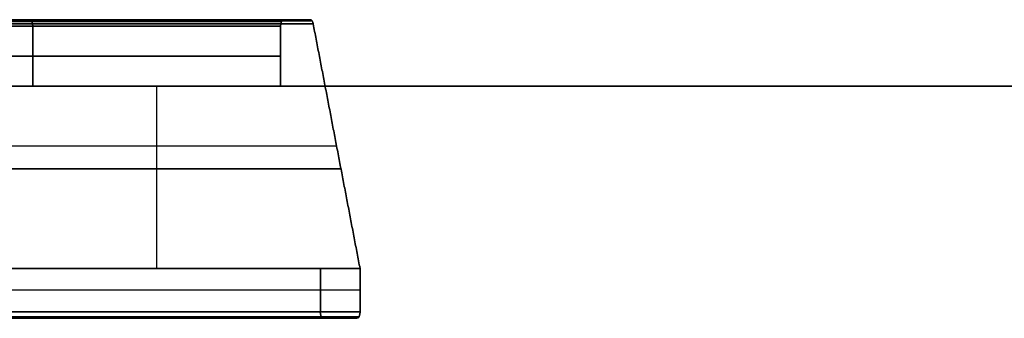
# Model space of a CAD drawing. Header units: millimetres. Extents: x -900 to 900, y -7 to 710.
# Tile 3 of 24: x -559 to -529, y -7 to 2. Entities that reach past the tile are written whole.
import ezdxf

# ---------------------------------------------------------------- set-up
doc = ezdxf.new("R2010")
doc.units = ezdxf.units.MM
doc.header["$MEASUREMENT"] = 0
doc.layers.add('IGES LEVEL 17', color=7, linetype='Continuous')
doc.layers.add('IGES LEVEL 3', color=7, linetype='Continuous')

msp = doc.modelspace()

# ---------------------------------------------------------------- linework, layer by layer
at = {"layer": 'IGES LEVEL 17', "extrusion": (0.877896, 0, 0.478852)}
for centre, start, end in [((1.8, 2.942, -634.698), 270, 0), ((1.8, -13.058, -634.698), 0, 90), ((1.8, -14.723, -634.698), 291.8014, 0), ((-6.8, -15.558, -634.698), 90, 180), ((-6.8, -17.658, -634.698), 180, 270)]:
    msp.add_arc(centre, 0.2, start, end, dxfattribs=at)
at = {"layer": 'IGES LEVEL 17', "color": 253, "extrusion": (0.877896, 0, 0.478852)}
for centre, start, end in [((1.8, 2.942, -634.698), 270, 0), ((1.8, 2.942, -634.698), 270, 0), ((1.8, -13.058, -634.698), 0, 90), ((1.8, -13.058, -634.698), 0, 90), ((1.8, -14.723, -634.698), 291.8014, 0), ((1.8, -14.723, -634.698), 291.8014, 0), ((-6.8, -15.558, -634.698), 90, 180), ((-6.8, -15.558, -634.698), 90, 180), ((-6.8, -17.658, -634.698), 180, 270), ((-6.8, -17.658, -634.698), 180, 270)]:
    msp.add_arc(centre, 0.2, start, end, dxfattribs=at)
at = {"layer": 'IGES LEVEL 17', "extrusion": (0.877896, 0, -0.478852)}
for centre, start, end in [((1.8, -2.942, -634.698), 0, 90), ((1.8, 13.058, -634.698), 270, 0), ((1.8, 14.723, -634.698), 0, 68.1986), ((-6.8, 15.558, -634.698), 180, 270), ((-6.8, 17.658, -634.698), 90, 180)]:
    msp.add_arc(centre, 0.2, start, end, dxfattribs=at)
at = {"layer": 'IGES LEVEL 17', "color": 253, "extrusion": (0.877896, 0, -0.478852)}
for centre, start, end in [((1.8, -2.942, -634.698), 0, 90), ((1.8, -2.942, -634.698), 0, 90), ((1.8, 13.058, -634.698), 270, 0), ((1.8, 13.058, -634.698), 270, 0), ((1.8, 14.723, -634.698), 0, 68.1986), ((1.8, 14.723, -634.698), 0, 68.1986), ((-6.8, 15.558, -634.698), 180, 270), ((-6.8, 15.558, -634.698), 180, 270), ((-6.8, 17.658, -634.698), 90, 180), ((-6.8, 17.658, -634.698), 90, 180)]:
    msp.add_arc(centre, 0.2, start, end, dxfattribs=at)
at = {"layer": 'IGES LEVEL 17'}
for points in [[(-615.67, 2, -332.469), (-587.139, 2, -316.906), (-558.607, 2, -301.344)], [(-558.607, 2, 301.344), (-587.139, 2, 316.906), (-615.67, 2, 332.469)], [(-558.511, 1.8, -301.519), (-587.043, 1.8, -317.082), (-615.574, 1.8, -332.645)], [(-615.574, 1.8, 332.645), (-587.043, 1.8, 317.082), (-558.511, 1.8, 301.519)], [(-608.104, 1.8, -346.34), (-579.573, 1.8, -330.777), (-551.041, 1.8, -315.214)], [(-551.041, 1.8, 315.214), (-579.573, 1.8, 330.777), (-608.104, 1.8, 346.34)], [(-550.945, 2, -315.39), (-579.477, 2, -330.953), (-608.009, 2, -346.515)], [(-608.009, 2, 346.515), (-579.477, 2, 330.953), (-550.945, 2, 315.39)], [(-607.212, 2, -347.977), (-578.68, 2, -332.414), (-550.148, 2, -316.851)], [(-550.148, 2, 316.851), (-578.68, 2, 332.414), (-607.212, 2, 347.977)], [(-550.059, 1.874, -317.014), (-578.591, 1.874, -332.577), (-607.123, 1.874, -348.14)], [(-607.123, 1.874, 348.14), (-578.591, 1.874, 332.577), (-550.059, 1.874, 317.014)], [(-558.607, 2, -301.344), (-559.006, 2, -300.613), (-559.404, 2, -299.882)], [(-559.404, 2, 299.882), (-559.006, 2, 300.613), (-558.607, 2, 301.344)], [(-558.511, 0, -301.519), (-558.511, 0.9, -301.519), (-558.511, 1.8, -301.519)], [(-558.511, 1.8, 301.519), (-558.511, 0.9, 301.519), (-558.511, 0, 301.519)], [(-551.041, 1.8, -315.214), (-551.041, 0.9, -315.214), (-551.041, 0, -315.214)], [(-551.041, 0, 315.214), (-551.041, 0.9, 315.214), (-551.041, 1.8, 315.214)], [(-550.148, 2, -316.851), (-550.547, 2, -316.121), (-550.945, 2, -315.39)], [(-550.945, 2, 315.39), (-550.547, 2, 316.121), (-550.148, 2, 316.851)], [(-548.647, -5.5, -319.604), (-549.353, -1.813, -318.309), (-550.059, 1.874, -317.014)], [(-550.059, 1.874, 317.014), (-549.353, -1.813, 318.309), (-548.647, -5.5, 319.604)], [(-615.574, 0, -332.645), (-587.043, 0, -317.082), (-558.511, 0, -301.519)], [(-615.574, 0, 332.645), (-587.043, 0, 317.082), (-558.511, 0, 301.519)], [(-608.104, 0, -346.34), (-579.573, 0, -330.777), (-551.041, 0, -315.214)], [(-608.104, 0, 346.34), (-579.573, 0, 330.777), (-551.041, 0, 315.214)], [(-551.041, 0, -315.214), (-554.776, 0, -308.367), (-558.511, 0, -301.519)], [(-558.511, 0, 301.519), (-554.776, 0, 308.367), (-551.041, 0, 315.214)], [(-606.907, -5.5, -348.535), (-578.376, -5.5, -332.972), (-549.844, -5.5, -317.409)], [(-606.907, -5.5, 348.535), (-578.376, -5.5, 332.972), (-549.844, -5.5, 317.409)], [(-605.71, -5.5, -350.729), (-577.179, -5.5, -335.167), (-548.647, -5.5, -319.604)], [(-605.71, -5.5, 350.729), (-577.179, -5.5, 335.167), (-548.647, -5.5, 319.604)], [(-559.708, -5.5, -299.324), (-554.776, -5.5, -308.367), (-549.844, -5.5, -317.409)], [(-549.844, -5.5, 317.409), (-554.776, -5.5, 308.367), (-559.708, -5.5, 299.324)], [(-549.844, -5.5, -317.409), (-549.844, -6.15, -317.409), (-549.844, -6.8, -317.409)], [(-549.844, -6.8, 317.409), (-549.844, -6.15, 317.409), (-549.844, -5.5, 317.409)], [(-548.647, -6.8, -319.604), (-548.647, -6.15, -319.604), (-548.647, -5.5, -319.604)], [(-548.647, -5.5, 319.604), (-548.647, -6.15, 319.604), (-548.647, -6.8, 319.604)], [(-549.844, -6.8, -317.409), (-578.376, -6.8, -332.972), (-606.907, -6.8, -348.535)], [(-606.907, -6.8, 348.535), (-578.376, -6.8, 332.972), (-549.844, -6.8, 317.409)], [(-605.71, -6.8, -350.729), (-577.179, -6.8, -335.167), (-548.647, -6.8, -319.604)], [(-548.647, -6.8, 319.604), (-577.179, -6.8, 335.167), (-605.71, -6.8, 350.729)], [(-606.811, -7, -348.71), (-578.28, -7, -333.147), (-549.748, -7, -317.585)], [(-549.748, -7, 317.585), (-578.28, -7, 333.147), (-606.811, -7, 348.71)], [(-548.743, -7, -319.428), (-577.274, -7, -334.991), (-605.806, -7, -350.554)], [(-605.806, -7, 350.554), (-577.274, -7, 334.991), (-548.743, -7, 319.428)], [(-549.748, -7, -317.585), (-549.245, -7, -318.506), (-548.743, -7, -319.428)], [(-548.743, -7, 319.428), (-549.245, -7, 318.506), (-549.748, -7, 317.585)]]:
    msp.add_open_spline(points, degree=2, dxfattribs=at)
at = {"layer": 'IGES LEVEL 17', "color": 253}
for points in [[(-615.67, 2, -332.469), (-587.139, 2, -316.906), (-558.607, 2, -301.344)], [(-615.67, 2, -332.469), (-587.139, 2, -316.906), (-558.607, 2, -301.344)], [(-558.607, 2, 301.344), (-587.139, 2, 316.906), (-615.67, 2, 332.469)], [(-558.607, 2, 301.344), (-587.139, 2, 316.906), (-615.67, 2, 332.469)], [(-615.61, 1.955, -332.58), (-587.078, 1.955, -317.018), (-558.546, 1.955, -301.455)], [(-615.603, 1.941, 332.593), (-587.071, 1.941, 317.03), (-558.539, 1.941, 301.468)], [(-558.511, 1.8, -301.519), (-587.043, 1.8, -317.082), (-615.574, 1.8, -332.645)], [(-558.511, 1.8, -301.519), (-587.043, 1.8, -317.082), (-615.574, 1.8, -332.645)], [(-615.574, 1.8, 332.645), (-587.043, 1.8, 317.082), (-558.511, 1.8, 301.519)], [(-615.574, 1.8, 332.645), (-587.043, 1.8, 317.082), (-558.511, 1.8, 301.519)], [(-608.104, 1.8, -346.34), (-579.573, 1.8, -330.777), (-551.041, 1.8, -315.214)], [(-608.104, 1.8, -346.34), (-579.573, 1.8, -330.777), (-551.041, 1.8, -315.214)], [(-551.041, 1.8, 315.214), (-579.573, 1.8, 330.777), (-608.104, 1.8, 346.34)], [(-551.041, 1.8, 315.214), (-579.573, 1.8, 330.777), (-608.104, 1.8, 346.34)], [(-608.076, 1.941, -346.391), (-579.545, 1.941, -330.829), (-551.013, 1.941, -315.266)], [(-608.069, 1.955, 346.404), (-579.538, 1.955, 330.841), (-551.006, 1.955, 315.279)], [(-550.945, 2, -315.39), (-579.477, 2, -330.953), (-608.009, 2, -346.515)], [(-550.945, 2, -315.39), (-579.477, 2, -330.953), (-608.009, 2, -346.515)], [(-608.009, 2, 346.515), (-579.477, 2, 330.953), (-550.945, 2, 315.39)], [(-608.009, 2, 346.515), (-579.477, 2, 330.953), (-550.945, 2, 315.39)], [(-607.61, 2, -347.246), (-579.078, 2, -331.683), (-550.547, 2, -316.121)], [(-607.61, 2, 347.246), (-579.078, 2, 331.683), (-550.547, 2, 316.121)], [(-607.212, 2, -347.977), (-578.68, 2, -332.414), (-550.148, 2, -316.851)], [(-607.212, 2, -347.977), (-578.68, 2, -332.414), (-550.148, 2, -316.851)], [(-550.148, 2, 316.851), (-578.68, 2, 332.414), (-607.212, 2, 347.977)], [(-550.148, 2, 316.851), (-578.68, 2, 332.414), (-607.212, 2, 347.977)], [(-607.158, 1.966, -348.075), (-578.626, 1.966, -332.512), (-550.095, 1.966, -316.95)], [(-607.158, 1.966, 348.075), (-578.626, 1.966, 332.512), (-550.095, 1.966, 316.95)], [(-550.059, 1.874, -317.014), (-578.591, 1.874, -332.577), (-607.123, 1.874, -348.14)], [(-550.059, 1.874, -317.014), (-578.591, 1.874, -332.577), (-607.123, 1.874, -348.14)], [(-607.123, 1.874, 348.14), (-578.591, 1.874, 332.577), (-550.059, 1.874, 317.014)], [(-607.123, 1.874, 348.14), (-578.591, 1.874, 332.577), (-550.059, 1.874, 317.014)], [(-559.404, 2, -299.882), (-559.006, 2, -300.613), (-558.607, 2, -301.344)], [(-558.607, 2, -301.344), (-559.006, 2, -300.613), (-559.404, 2, -299.882)], [(-558.607, 2, 301.344), (-559.006, 2, 300.613), (-559.404, 2, 299.882)], [(-559.404, 2, 299.882), (-559.006, 2, 300.613), (-558.607, 2, 301.344)], [(-558.511, 1.8, -301.519), (-558.511, 0.9, -301.519), (-558.511, 0, -301.519)], [(-558.511, 0, -301.519), (-558.511, 0.9, -301.519), (-558.511, 1.8, -301.519)], [(-558.511, 0, 301.519), (-558.511, 0.9, 301.519), (-558.511, 1.8, 301.519)], [(-558.511, 1.8, 301.519), (-558.511, 0.9, 301.519), (-558.511, 0, 301.519)], [(-551.041, 0, -315.214), (-551.041, 0.9, -315.214), (-551.041, 1.8, -315.214)], [(-551.041, 1.8, -315.214), (-551.041, 0.9, -315.214), (-551.041, 0, -315.214)], [(-551.041, 1.8, 315.214), (-551.041, 0.9, 315.214), (-551.041, 0, 315.214)], [(-551.041, 0, 315.214), (-551.041, 0.9, 315.214), (-551.041, 1.8, 315.214)], [(-550.945, 2, -315.39), (-550.547, 2, -316.121), (-550.148, 2, -316.851)], [(-550.148, 2, -316.851), (-550.547, 2, -316.121), (-550.945, 2, -315.39)], [(-550.148, 2, 316.851), (-550.547, 2, 316.121), (-550.945, 2, 315.39)], [(-550.945, 2, 315.39), (-550.547, 2, 316.121), (-550.148, 2, 316.851)], [(-550.059, 1.874, -317.014), (-549.353, -1.813, -318.309), (-548.647, -5.5, -319.604)], [(-548.647, -5.5, -319.604), (-549.353, -1.813, -318.309), (-550.059, 1.874, -317.014)], [(-548.647, -5.5, 319.604), (-549.353, -1.813, 318.309), (-550.059, 1.874, 317.014)], [(-550.059, 1.874, 317.014), (-549.353, -1.813, 318.309), (-548.647, -5.5, 319.604)], [(-615.574, 0.9, -332.645), (-587.043, 0.9, -317.082), (-558.511, 0.9, -301.519)], [(-558.511, 0.9, 301.519), (-587.043, 0.9, 317.082), (-615.574, 0.9, 332.645)], [(-551.041, 0.9, -315.214), (-579.573, 0.9, -330.777), (-608.104, 0.9, -346.34)], [(-608.104, 0.9, 346.34), (-579.573, 0.9, 330.777), (-551.041, 0.9, 315.214)], [(-554.776, -5.5, -308.367), (-554.776, -2.75, -308.367), (-554.776, 0, -308.367)], [(-554.776, -5.5, 308.367), (-554.776, -2.75, 308.367), (-554.776, 0, 308.367)], [(-558.511, 0, -301.519), (-587.043, 0, -317.082), (-615.574, 0, -332.645)], [(-615.574, 0, -332.645), (-587.043, 0, -317.082), (-558.511, 0, -301.519)], [(-558.511, 0, 301.519), (-587.043, 0, 317.082), (-615.574, 0, 332.645)], [(-615.574, 0, 332.645), (-587.043, 0, 317.082), (-558.511, 0, 301.519)], [(-551.041, 0, -315.214), (-579.573, 0, -330.777), (-608.104, 0, -346.34)], [(-608.104, 0, -346.34), (-579.573, 0, -330.777), (-551.041, 0, -315.214)], [(-551.041, 0, 315.214), (-579.573, 0, 330.777), (-608.104, 0, 346.34)], [(-608.104, 0, 346.34), (-579.573, 0, 330.777), (-551.041, 0, 315.214)], [(-554.776, 0, -308.367), (-568.054, 0, -315.609), (-581.333, 0, -322.852)], [(-554.776, 0, 308.367), (-568.054, 0, 315.609), (-581.333, 0, 322.852)], [(-558.511, 0, -301.519), (-554.776, 0, -308.367), (-551.041, 0, -315.214)], [(-551.041, 0, -315.214), (-554.776, 0, -308.367), (-558.511, 0, -301.519)], [(-551.041, 0, 315.214), (-554.776, 0, 308.367), (-558.511, 0, 301.519)], [(-558.511, 0, 301.519), (-554.776, 0, 308.367), (-551.041, 0, 315.214)], [(-549.353, -1.813, -318.309), (-577.885, -1.813, -333.872), (-606.416, -1.813, -349.434)], [(-549.353, -1.813, 318.309), (-577.885, -1.813, 333.872), (-606.416, -1.813, 349.434)], [(-549.222, -2.5, -318.55), (-554.776, -2.5, -308.367), (-560.331, -2.5, -298.183)], [(-560.331, -2.5, 298.183), (-554.776, -2.5, 308.367), (-549.222, -2.5, 318.55)], [(-549.844, -5.5, -317.409), (-578.376, -5.5, -332.972), (-606.907, -5.5, -348.535)], [(-606.907, -5.5, -348.535), (-578.376, -5.5, -332.972), (-549.844, -5.5, -317.409)], [(-549.844, -5.5, 317.409), (-578.376, -5.5, 332.972), (-606.907, -5.5, 348.535)], [(-606.907, -5.5, 348.535), (-578.376, -5.5, 332.972), (-549.844, -5.5, 317.409)], [(-548.647, -5.5, -319.604), (-577.179, -5.5, -335.167), (-605.71, -5.5, -350.729)], [(-605.71, -5.5, -350.729), (-577.179, -5.5, -335.167), (-548.647, -5.5, -319.604)], [(-548.647, -5.5, 319.604), (-577.179, -5.5, 335.167), (-605.71, -5.5, 350.729)], [(-605.71, -5.5, 350.729), (-577.179, -5.5, 335.167), (-548.647, -5.5, 319.604)], [(-554.776, -5.5, -308.367), (-566.979, -5.5, -315.023), (-579.182, -5.5, -321.679)], [(-554.776, -5.5, 308.367), (-566.979, -5.5, 315.023), (-579.182, -5.5, 321.679)], [(-549.844, -5.5, -317.409), (-554.776, -5.5, -308.367), (-559.708, -5.5, -299.324)], [(-559.708, -5.5, -299.324), (-554.776, -5.5, -308.367), (-549.844, -5.5, -317.409)], [(-559.708, -5.5, 299.324), (-554.776, -5.5, 308.367), (-549.844, -5.5, 317.409)], [(-549.844, -5.5, 317.409), (-554.776, -5.5, 308.367), (-559.708, -5.5, 299.324)], [(-549.844, -6.8, -317.409), (-549.844, -6.15, -317.409), (-549.844, -5.5, -317.409)], [(-549.844, -5.5, -317.409), (-549.844, -6.15, -317.409), (-549.844, -6.8, -317.409)], [(-549.844, -5.5, 317.409), (-549.844, -6.15, 317.409), (-549.844, -6.8, 317.409)], [(-549.844, -6.8, 317.409), (-549.844, -6.15, 317.409), (-549.844, -5.5, 317.409)], [(-548.647, -5.5, -319.604), (-548.647, -6.15, -319.604), (-548.647, -6.8, -319.604)], [(-548.647, -6.8, -319.604), (-548.647, -6.15, -319.604), (-548.647, -5.5, -319.604)], [(-548.647, -6.8, 319.604), (-548.647, -6.15, 319.604), (-548.647, -5.5, 319.604)], [(-548.647, -5.5, 319.604), (-548.647, -6.15, 319.604), (-548.647, -6.8, 319.604)], [(-549.844, -6.15, -317.409), (-578.376, -6.15, -332.972), (-606.907, -6.15, -348.535)], [(-549.844, -6.15, 317.409), (-578.376, -6.15, 332.972), (-606.907, -6.15, 348.535)], [(-548.647, -6.15, -319.604), (-577.179, -6.15, -335.167), (-605.71, -6.15, -350.729)], [(-548.647, -6.15, 319.604), (-577.179, -6.15, 335.167), (-605.71, -6.15, 350.729)], [(-549.844, -6.8, -317.409), (-578.376, -6.8, -332.972), (-606.907, -6.8, -348.535)], [(-549.844, -6.8, -317.409), (-578.376, -6.8, -332.972), (-606.907, -6.8, -348.535)], [(-606.907, -6.8, 348.535), (-578.376, -6.8, 332.972), (-549.844, -6.8, 317.409)], [(-606.907, -6.8, 348.535), (-578.376, -6.8, 332.972), (-549.844, -6.8, 317.409)], [(-605.71, -6.8, -350.729), (-577.179, -6.8, -335.167), (-548.647, -6.8, -319.604)], [(-605.71, -6.8, -350.729), (-577.179, -6.8, -335.167), (-548.647, -6.8, -319.604)], [(-548.647, -6.8, 319.604), (-577.179, -6.8, 335.167), (-605.71, -6.8, 350.729)], [(-548.647, -6.8, 319.604), (-577.179, -6.8, 335.167), (-605.71, -6.8, 350.729)], [(-606.879, -6.941, -348.586), (-578.348, -6.941, -333.023), (-549.816, -6.941, -317.461)], [(-606.872, -6.955, 348.599), (-578.341, -6.955, 333.036), (-549.809, -6.955, 317.473)], [(-606.811, -7, -348.71), (-578.28, -7, -333.147), (-549.748, -7, -317.585)], [(-606.811, -7, -348.71), (-578.28, -7, -333.147), (-549.748, -7, -317.585)], [(-549.748, -7, 317.585), (-578.28, -7, 333.147), (-606.811, -7, 348.71)], [(-549.748, -7, 317.585), (-578.28, -7, 333.147), (-606.811, -7, 348.71)], [(-549.245, -7, -318.506), (-577.777, -7, -334.069), (-606.309, -7, -349.632)], [(-549.245, -7, 318.506), (-577.777, -7, 334.069), (-606.309, -7, 349.632)], [(-548.743, -7, -319.428), (-577.274, -7, -334.991), (-605.806, -7, -350.554)], [(-548.743, -7, -319.428), (-577.274, -7, -334.991), (-605.806, -7, -350.554)], [(-605.806, -7, 350.554), (-577.274, -7, 334.991), (-548.743, -7, 319.428)], [(-605.806, -7, 350.554), (-577.274, -7, 334.991), (-548.743, -7, 319.428)], [(-605.745, -6.955, -350.665), (-577.214, -6.955, -335.102), (-548.682, -6.955, -319.54)], [(-605.738, -6.941, 350.678), (-577.207, -6.941, 335.115), (-548.675, -6.941, 319.552)], [(-548.743, -7, -319.428), (-549.245, -7, -318.506), (-549.748, -7, -317.585)], [(-549.748, -7, -317.585), (-549.245, -7, -318.506), (-548.743, -7, -319.428)], [(-549.748, -7, 317.585), (-549.245, -7, 318.506), (-548.743, -7, 319.428)], [(-548.743, -7, 319.428), (-549.245, -7, 318.506), (-549.748, -7, 317.585)]]:
    msp.add_open_spline(points, degree=2, dxfattribs=at)
at = {"layer": 'IGES LEVEL 3'}
for points in [[(-40.409, 0, 19.26), (-327.92, 0, 176.084), (-615.431, 0, 332.908)], [(-615.431, 0, -332.908), (-327.92, 0, -176.084), (-40.409, 0, -19.26)], [(-608.248, 0, 346.076), (-320.737, 0, 189.252), (-33.226, 0, 32.428)], [(-33.226, 0, -32.428), (-320.737, 0, -189.252), (-608.248, 0, -346.076)]]:
    msp.add_open_spline(points, degree=2, dxfattribs=at)
at = {"layer": 'IGES LEVEL 3', "color": 253}
for points in [[(-615.431, 0, 332.908), (-327.92, 0, 176.084), (-40.409, 0, 19.26)], [(-40.409, 0, 19.26), (-327.92, 0, 176.084), (-615.431, 0, 332.908)], [(-615.431, 0, -332.908), (-327.92, 0, -176.084), (-40.409, 0, -19.26)], [(-615.431, 0, -332.908), (-327.92, 0, -176.084), (-40.409, 0, -19.26)], [(-611.839, 0, 339.492), (-324.329, 0, 182.668), (-36.818, 0, 25.844)], [(-611.839, 0, -339.492), (-324.329, 0, -182.668), (-36.818, 0, -25.844)], [(-608.248, 0, 346.076), (-320.737, 0, 189.252), (-33.226, 0, 32.428)], [(-608.248, 0, 346.076), (-320.737, 0, 189.252), (-33.226, 0, 32.428)], [(-608.248, 0, -346.076), (-320.737, 0, -189.252), (-33.226, 0, -32.428)], [(-33.226, 0, -32.428), (-320.737, 0, -189.252), (-608.248, 0, -346.076)]]:
    msp.add_open_spline(points, degree=2, dxfattribs=at)

doc.saveas('drawing.dxf')
